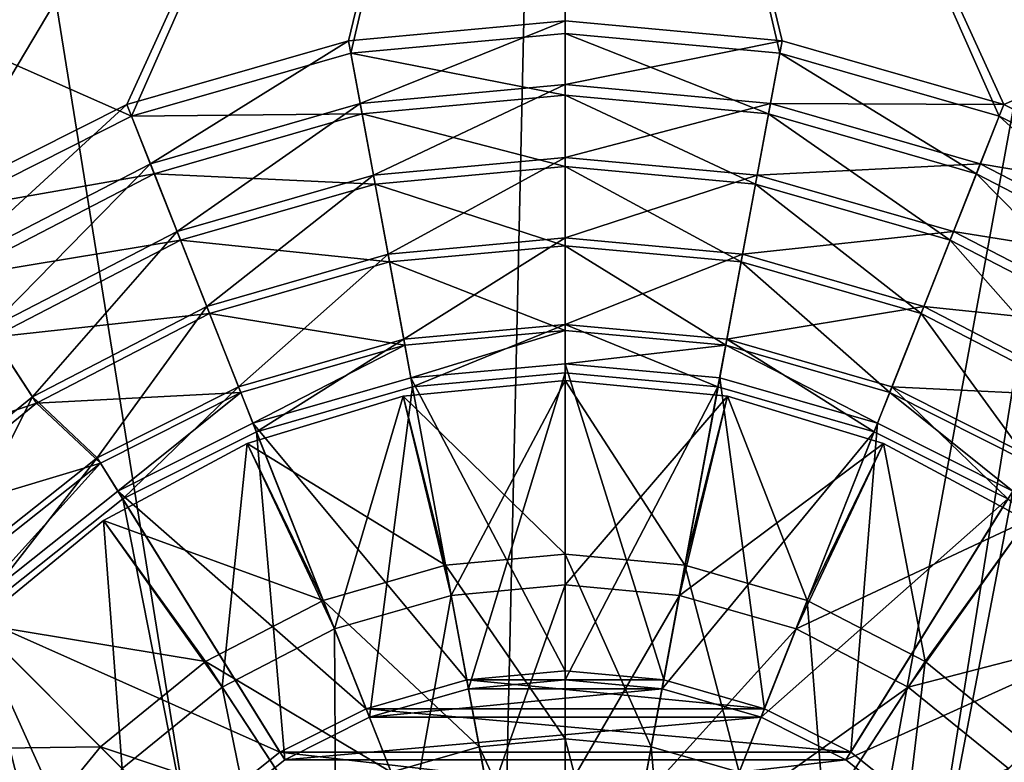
# Model space of a CAD drawing. Header units: metres. Extents: x -1004 to 0, y -808 to 0.
# Tile 74 of 159: x -568 to -449, y -390 to -301. Entities that reach past the tile are written whole.
import ezdxf

# ---------------------------------------------------------------- set-up
doc = ezdxf.new("R2010")
doc.units = ezdxf.units.M

msp = doc.modelspace()

# ---------------------------------------------------------------- linework, layer by layer
at = {"layer": 'None012310'}
for points in [[(-576.767883, -323.616211, 2169.999756), (-554.199829, -312.256042, 2169.999756), (-820.791748, -194.333847, 2169.999756)], [(-820.791748, -194.333847, 2169.999756), (-554.199829, -312.256042, 2169.999756), (-502.018646, -194.333847, 2169.999756)], [(-502.018646, -195.279739, 2167.143799), (-577.560303, -322.301056, 2167.143799), (-820.791748, -195.279739, 2167.143799)], [(-554.747742, -310.821777, 2167.143799), (-577.560303, -322.301056, 2167.143799), (-502.018646, -195.279739, 2167.143799)], [(-528.085999, -303.155945, 2167.143799), (-554.747742, -310.821777, 2167.143799), (-502.018646, -195.279739, 2167.143799)], [(-554.199829, -312.256042, 2169.999756), (-527.81488, -304.667114, 2169.999756), (-502.018646, -194.333847, 2169.999756)], [(-502.018646, -300.764282, 2167.143799), (-528.085999, -303.155945, 2167.143799), (-502.018646, -195.279739, 2167.143799)], [(-502.018646, -194.333847, 2169.999756), (-527.81488, -304.667114, 2169.999756), (-502.018646, -302.29953, 2169.999756)], [(-476.222412, -304.667114, 2169.999756), (-449.837494, -312.256042, 2169.999756), (-502.018646, -194.333847, 2169.999756)], [(-449.837494, -312.256042, 2169.999756), (-427.269409, -323.616211, 2169.999756), (-502.018646, -194.333847, 2169.999756)], [(-502.018646, -194.333847, 2169.999756), (-427.269409, -323.616211, 2169.999756), (-183.245575, -194.333847, 2169.999756)], [(-502.018646, -302.29953, 2169.999756), (-476.222412, -304.667114, 2169.999756), (-502.018646, -194.333847, 2169.999756)], [(-183.245575, -195.279739, 2167.143799), (-449.289581, -310.821777, 2167.143799), (-502.018646, -195.279739, 2167.143799)], [(-449.289581, -310.821777, 2167.143799), (-475.951294, -303.155945, 2167.143799), (-502.018646, -195.279739, 2167.143799)], [(-502.018646, -195.279739, 2167.143799), (-475.951294, -303.155945, 2167.143799), (-502.018646, -300.764282, 2167.143799)], [(-426.47702, -322.301056, 2167.143799), (-449.289581, -310.821777, 2167.143799), (-183.245575, -195.279739, 2167.143799)], [(-528.085999, -303.155945, 2167.143799), (-502.018646, -300.764282, 2167.143799), (-526.68927, -310.699188, 2158.308838)], [(-502.018646, -300.764282, 2167.143799), (-502.018646, -308.43573, 2158.308838), (-526.68927, -310.699188, 2158.308838)], [(-502.018646, -300.764282, 2167.143799), (-475.951294, -303.155945, 2167.143799), (-502.018646, -308.43573, 2158.308838)], [(-551.925049, -317.955048, 2158.308838), (-554.747742, -310.821777, 2167.143799), (-528.085999, -303.155945, 2167.143799)], [(-526.68927, -310.699188, 2158.308838), (-551.925049, -317.955048, 2158.308838), (-528.085999, -303.155945, 2167.143799)], [(-502.018646, -302.29953, 2169.999756), (-527.81488, -304.667114, 2169.999756), (-502.018646, -309.725952, 2161.194092)], [(-476.222412, -304.667114, 2169.999756), (-502.018646, -302.29953, 2169.999756), (-477.575012, -311.96933, 2161.194092)], [(-502.018646, -302.29953, 2169.999756), (-502.018646, -309.725952, 2161.194092), (-477.575012, -311.96933, 2161.194092)], [(-475.951294, -303.155945, 2167.143799), (-477.348053, -310.699188, 2158.308838), (-502.018646, -308.43573, 2158.308838)], [(-475.951294, -303.155945, 2167.143799), (-449.289581, -310.821777, 2167.143799), (-477.348053, -310.699188, 2158.308838)], [(-527.81488, -304.667114, 2169.999756), (-554.199829, -312.256042, 2169.999756), (-526.46228, -311.96933, 2161.194092)], [(-527.81488, -304.667114, 2169.999756), (-526.46228, -311.96933, 2161.194092), (-502.018646, -309.725952, 2161.194092)], [(-477.575012, -311.96933, 2161.194092), (-452.570892, -319.161133, 2161.194092), (-476.222412, -304.667114, 2169.999756)], [(-452.570892, -319.161133, 2161.194092), (-449.837494, -312.256042, 2169.999756), (-476.222412, -304.667114, 2169.999756)], [(-526.68927, -310.699188, 2158.308838), (-502.018646, -308.43573, 2158.308838), (-525.094238, -319.318573, 2150.335205)], [(-502.018646, -308.43573, 2158.308838), (-502.018646, -317.201447, 2150.335205), (-525.094238, -319.318573, 2150.335205)], [(-502.018646, -308.43573, 2158.308838), (-477.348053, -310.699188, 2158.308838), (-502.018646, -317.201447, 2150.335205)], [(-502.018646, -309.725952, 2161.194092), (-526.46228, -311.96933, 2161.194092), (-502.018646, -318.302704, 2153.198975)], [(-477.575012, -311.96933, 2161.194092), (-502.018646, -309.725952, 2161.194092), (-479.136169, -320.402802, 2153.198975)], [(-502.018646, -309.725952, 2161.194092), (-502.018646, -318.302704, 2153.198975), (-479.136169, -320.402802, 2153.198975)], [(-576.209534, -330.535919, 2158.308838), (-577.560303, -322.301056, 2167.143799), (-554.747742, -310.821777, 2167.143799)], [(-551.925049, -317.955048, 2158.308838), (-576.209534, -330.535919, 2158.308838), (-554.747742, -310.821777, 2167.143799)], [(-548.698425, -326.105316, 2150.335205), (-551.925049, -317.955048, 2158.308838), (-526.68927, -310.699188, 2158.308838)], [(-525.094238, -319.318573, 2150.335205), (-548.698425, -326.105316, 2150.335205), (-526.68927, -310.699188, 2158.308838)], [(-477.348053, -310.699188, 2158.308838), (-478.943085, -319.318573, 2150.335205), (-502.018646, -317.201447, 2150.335205)], [(-477.348053, -310.699188, 2158.308838), (-452.112244, -317.955048, 2158.308838), (-478.943085, -319.318573, 2150.335205)], [(-449.289581, -310.821777, 2167.143799), (-452.112244, -317.955048, 2158.308838), (-477.348053, -310.699188, 2158.308838)], [(-449.289581, -310.821777, 2167.143799), (-426.47702, -322.301056, 2167.143799), (-452.112244, -317.955048, 2158.308838)], [(-554.199829, -312.256042, 2169.999756), (-576.767883, -323.616211, 2169.999756), (-551.466431, -319.161133, 2161.194092)], [(-554.199829, -312.256042, 2169.999756), (-551.466431, -319.161133, 2161.194092), (-526.46228, -311.96933, 2161.194092)], [(-526.46228, -311.96933, 2161.194092), (-551.466431, -319.161133, 2161.194092), (-524.901123, -320.402802, 2153.198975)], [(-526.46228, -311.96933, 2161.194092), (-524.901123, -320.402802, 2153.198975), (-502.018646, -318.302704, 2153.198975)], [(-479.136169, -320.402802, 2153.198975), (-455.728973, -327.135315, 2153.198975), (-477.575012, -311.96933, 2161.194092)], [(-455.728973, -327.135315, 2153.198975), (-452.570892, -319.161133, 2161.194092), (-477.575012, -311.96933, 2161.194092)], [(-452.570892, -319.161133, 2161.194092), (-428.51004, -331.631378, 2161.194092), (-449.837494, -312.256042, 2169.999756)], [(-428.51004, -331.631378, 2161.194092), (-427.269409, -323.616211, 2169.999756), (-449.837494, -312.256042, 2169.999756)], [(-525.094238, -319.318573, 2150.335205), (-502.018646, -317.201447, 2150.335205), (-523.331177, -328.846008, 2143.397217)], [(-502.018646, -317.201447, 2150.335205), (-502.018646, -326.890625, 2143.397217), (-523.331177, -328.846008, 2143.397217)], [(-502.018646, -317.201447, 2150.335205), (-478.943085, -319.318573, 2150.335205), (-502.018646, -326.890625, 2143.397217)], [(-571.412842, -337.872803, 2150.335205), (-576.209534, -330.535919, 2158.308838), (-551.925049, -317.955048, 2158.308838)], [(-548.698425, -326.105316, 2150.335205), (-571.412842, -337.872803, 2150.335205), (-551.925049, -317.955048, 2158.308838)], [(-502.018646, -318.302704, 2153.198975), (-524.901123, -320.402802, 2153.198975), (-502.018646, -327.821808, 2146.241211)], [(-479.136169, -320.402802, 2153.198975), (-502.018646, -318.302704, 2153.198975), (-480.868835, -329.762878, 2146.241211)], [(-502.018646, -318.302704, 2153.198975), (-502.018646, -327.821808, 2146.241211), (-480.868835, -329.762878, 2146.241211)], [(-452.112244, -317.955048, 2158.308838), (-455.338867, -326.105316, 2150.335205), (-478.943085, -319.318573, 2150.335205)], [(-452.112244, -317.955048, 2158.308838), (-427.827759, -330.535919, 2158.308838), (-455.338867, -326.105316, 2150.335205)], [(-426.47702, -322.301056, 2167.143799), (-427.827759, -330.535919, 2158.308838), (-452.112244, -317.955048, 2158.308838)], [(-576.767883, -323.616211, 2169.999756), (-575.527283, -331.631378, 2161.194092), (-551.466431, -319.161133, 2161.194092)], [(-551.466431, -319.161133, 2161.194092), (-575.527283, -331.631378, 2161.194092), (-548.30835, -327.135315, 2153.198975)], [(-551.466431, -319.161133, 2161.194092), (-548.30835, -327.135315, 2153.198975), (-524.901123, -320.402802, 2153.198975)], [(-545.131897, -335.114227, 2143.397217), (-548.698425, -326.105316, 2150.335205), (-525.094238, -319.318573, 2150.335205)], [(-523.331177, -328.846008, 2143.397217), (-545.131897, -335.114227, 2143.397217), (-525.094238, -319.318573, 2150.335205)], [(-478.943085, -319.318573, 2150.335205), (-480.706146, -328.846008, 2143.397217), (-502.018646, -326.890625, 2143.397217)], [(-478.943085, -319.318573, 2150.335205), (-455.338867, -326.105316, 2150.335205), (-480.706146, -328.846008, 2143.397217)], [(-455.728973, -327.135315, 2153.198975), (-433.204834, -338.809113, 2153.198975), (-452.570892, -319.161133, 2161.194092)], [(-433.204834, -338.809113, 2153.198975), (-428.51004, -331.631378, 2161.194092), (-452.570892, -319.161133, 2161.194092)], [(-524.901123, -320.402802, 2153.198975), (-548.30835, -327.135315, 2153.198975), (-523.168457, -329.762878, 2146.241211)], [(-524.901123, -320.402802, 2153.198975), (-523.168457, -329.762878, 2146.241211), (-502.018646, -327.821808, 2146.241211)], [(-480.868835, -329.762878, 2146.241211), (-459.23407, -335.985565, 2146.241211), (-479.136169, -320.402802, 2153.198975)], [(-459.23407, -335.985565, 2146.241211), (-455.728973, -327.135315, 2153.198975), (-479.136169, -320.402802, 2153.198975)], [(-566.11084, -345.982605, 2143.397217), (-571.412842, -337.872803, 2150.335205), (-548.698425, -326.105316, 2150.335205)], [(-545.131897, -335.114227, 2143.397217), (-566.11084, -345.982605, 2143.397217), (-548.698425, -326.105316, 2150.335205)], [(-455.338867, -326.105316, 2150.335205), (-458.905396, -335.114227, 2143.397217), (-480.706146, -328.846008, 2143.397217)], [(-455.338867, -326.105316, 2150.335205), (-432.624451, -337.872803, 2150.335205), (-458.905396, -335.114227, 2143.397217)], [(-427.827759, -330.535919, 2158.308838), (-432.624451, -337.872803, 2150.335205), (-455.338867, -326.105316, 2150.335205)], [(-575.527283, -331.631378, 2161.194092), (-570.832458, -338.809113, 2153.198975), (-548.30835, -327.135315, 2153.198975)], [(-548.30835, -327.135315, 2153.198975), (-570.832458, -338.809113, 2153.198975), (-544.803223, -335.985565, 2146.241211)], [(-548.30835, -327.135315, 2153.198975), (-544.803223, -335.985565, 2146.241211), (-523.168457, -329.762878, 2146.241211)], [(-523.331177, -328.846008, 2143.397217), (-502.018646, -326.890625, 2143.397217), (-521.43866, -339.076294, 2137.627197)], [(-502.018646, -327.821808, 2146.241211), (-523.168457, -329.762878, 2146.241211), (-502.018646, -338.016815, 2140.483154)], [(-502.018646, -326.890625, 2143.397217), (-502.018646, -337.294495, 2137.627197), (-521.43866, -339.076294, 2137.627197)], [(-502.018646, -326.890625, 2143.397217), (-480.706146, -328.846008, 2143.397217), (-502.018646, -337.294495, 2137.627197)], [(-480.868835, -329.762878, 2146.241211), (-502.018646, -327.821808, 2146.241211), (-482.723938, -339.787689, 2140.483154)], [(-502.018646, -327.821808, 2146.241211), (-502.018646, -338.016815, 2140.483154), (-482.723938, -339.787689, 2140.483154)], [(-459.23407, -335.985565, 2146.241211), (-438.415466, -346.775421, 2146.241211), (-455.728973, -327.135315, 2153.198975)], [(-438.415466, -346.775421, 2146.241211), (-433.204834, -338.809113, 2153.198975), (-455.728973, -327.135315, 2153.198975)], [(-541.301453, -344.787262, 2137.627197), (-545.131897, -335.114227, 2143.397217), (-523.331177, -328.846008, 2143.397217)], [(-521.43866, -339.076294, 2137.627197), (-541.301453, -344.787262, 2137.627197), (-523.331177, -328.846008, 2143.397217)], [(-480.706146, -328.846008, 2143.397217), (-482.598633, -339.076294, 2137.627197), (-502.018646, -337.294495, 2137.627197)], [(-480.706146, -328.846008, 2143.397217), (-458.905396, -335.114227, 2143.397217), (-482.598633, -339.076294, 2137.627197)], [(-523.168457, -329.762878, 2146.241211), (-544.803223, -335.985565, 2146.241211), (-521.313354, -339.787689, 2140.483154)], [(-523.168457, -329.762878, 2146.241211), (-521.313354, -339.787689, 2140.483154), (-502.018646, -338.016815, 2140.483154)], [(-482.723938, -339.787689, 2140.483154), (-462.988892, -345.463959, 2140.483154), (-480.868835, -329.762878, 2146.241211)], [(-462.988892, -345.463959, 2140.483154), (-459.23407, -335.985565, 2146.241211), (-480.868835, -329.762878, 2146.241211)], [(-558.303406, -353.343445, 2137.627197), (-566.11084, -345.982605, 2143.397217), (-545.131897, -335.114227, 2143.397217)], [(-541.301453, -344.787262, 2137.627197), (-558.303406, -353.343445, 2137.627197), (-545.131897, -335.114227, 2143.397217)], [(-458.905396, -335.114227, 2143.397217), (-462.73587, -344.787262, 2137.627197), (-482.598633, -339.076294, 2137.627197)], [(-458.905396, -335.114227, 2143.397217), (-437.926453, -345.982605, 2143.397217), (-462.73587, -344.787262, 2137.627197)], [(-432.624451, -337.872803, 2150.335205), (-437.926453, -345.982605, 2143.397217), (-458.905396, -335.114227, 2143.397217)], [(-570.832458, -338.809113, 2153.198975), (-565.621826, -346.775421, 2146.241211), (-544.803223, -335.985565, 2146.241211)], [(-544.803223, -335.985565, 2146.241211), (-565.621826, -346.775421, 2146.241211), (-541.048401, -345.463959, 2140.483154)], [(-544.803223, -335.985565, 2146.241211), (-541.048401, -345.463959, 2140.483154), (-521.313354, -339.787689, 2140.483154)], [(-462.988892, -345.463959, 2140.483154), (-446.10199, -353.965118, 2140.483154), (-459.23407, -335.985565, 2146.241211)], [(-446.10199, -353.965118, 2140.483154), (-438.415466, -346.775421, 2146.241211), (-459.23407, -335.985565, 2146.241211)], [(-521.43866, -339.076294, 2137.627197), (-502.018646, -337.294495, 2137.627197), (-520.380676, -344.793427, 2137.627197)], [(-502.018646, -337.294495, 2137.627197), (-502.018646, -343.108734, 2137.627197), (-520.380676, -344.793427, 2137.627197)], [(-502.018646, -343.108734, 2137.627197), (-502.018646, -337.294495, 2137.627197), (-483.656647, -344.793427, 2137.627197)], [(-502.018646, -337.294495, 2137.627197), (-482.598633, -339.076294, 2137.627197), (-483.656647, -344.793427, 2137.627197)], [(-566.11084, -345.982605, 2143.397217), (-584.838867, -361.195892, 2143.397217), (-571.412842, -337.872803, 2150.335205)], [(-521.313354, -339.787689, 2140.483154), (-520.586975, -343.721161, 2140.483154), (-502.018646, -338.016815, 2140.483154)], [(-520.586975, -343.721161, 2140.483154), (-502.018646, -342.016815, 2140.483154), (-502.018646, -338.016815, 2140.483154)], [(-502.018646, -338.016815, 2140.483154), (-502.018646, -342.016815, 2140.483154), (-482.723938, -339.787689, 2140.483154)], [(-565.621826, -346.775421, 2146.241211), (-570.832458, -338.809113, 2153.198975), (-590.937866, -355.14978, 2153.198975)], [(-541.301453, -344.787262, 2137.627197), (-521.43866, -339.076294, 2137.627197), (-539.161316, -350.193268, 2137.627197)], [(-541.048401, -345.463959, 2140.483154), (-539.579224, -349.184357, 2140.483154), (-521.313354, -339.787689, 2140.483154)], [(-539.579224, -349.184357, 2140.483154), (-520.586975, -343.721161, 2140.483154), (-521.313354, -339.787689, 2140.483154)], [(-521.43866, -339.076294, 2137.627197), (-520.380676, -344.793427, 2137.627197), (-539.161316, -350.193268, 2137.627197)], [(-502.018646, -342.016815, 2140.483154), (-483.450317, -343.721161, 2140.483154), (-482.723938, -339.787689, 2140.483154)], [(-483.656647, -344.793427, 2137.627197), (-482.598633, -339.076294, 2137.627197), (-464.876007, -350.193268, 2137.627197)], [(-482.723938, -339.787689, 2140.483154), (-483.450317, -343.721161, 2140.483154), (-464.458099, -349.184357, 2140.483154)], [(-462.988892, -345.463959, 2140.483154), (-482.723938, -339.787689, 2140.483154), (-464.458099, -349.184357, 2140.483154)], [(-482.598633, -339.076294, 2137.627197), (-462.73587, -344.787262, 2137.627197), (-464.876007, -350.193268, 2137.627197)], [(-502.018646, -342.016815, 2140.483154), (-520.586975, -343.721161, 2140.483154), (-502.018646, -378.966766, 2169.999756)], [(-502.018646, -378.966766, 2169.999756), (-490.176819, -380.053711, 2169.999756), (-502.018646, -342.016815, 2140.483154)], [(-490.176819, -380.053711, 2169.999756), (-483.450317, -343.721161, 2140.483154), (-502.018646, -342.016815, 2140.483154)], [(-513.656921, -381.126495, 2167.143799), (-520.380676, -344.793427, 2137.627197), (-502.018646, -343.108734, 2137.627197)], [(-502.018646, -380.058685, 2167.143799), (-513.656921, -381.126495, 2167.143799), (-502.018646, -343.108734, 2137.627197)], [(-502.018646, -343.108734, 2137.627197), (-483.656647, -344.793427, 2137.627197), (-502.018646, -380.058685, 2167.143799)], [(-520.586975, -343.721161, 2140.483154), (-539.579224, -349.184357, 2140.483154), (-513.860474, -380.053711, 2169.999756)], [(-520.586975, -343.721161, 2140.483154), (-513.860474, -380.053711, 2169.999756), (-502.018646, -378.966766, 2169.999756)], [(-490.176819, -380.053711, 2169.999756), (-478.064697, -383.537811, 2169.999756), (-483.450317, -343.721161, 2140.483154)], [(-478.064697, -383.537811, 2169.999756), (-464.458099, -349.184357, 2140.483154), (-483.450317, -343.721161, 2140.483154)], [(-565.621826, -346.775421, 2146.241211), (-557.935303, -353.965118, 2140.483154), (-541.048401, -345.463959, 2140.483154)], [(-558.303406, -353.343445, 2137.627197), (-541.301453, -344.787262, 2137.627197), (-555.238403, -358.28421, 2137.627197)], [(-557.935303, -353.965118, 2140.483154), (-555.829834, -357.36615, 2140.483154), (-541.048401, -345.463959, 2140.483154)], [(-555.829834, -357.36615, 2140.483154), (-539.579224, -349.184357, 2140.483154), (-541.048401, -345.463959, 2140.483154)], [(-541.301453, -344.787262, 2137.627197), (-539.161316, -350.193268, 2137.627197), (-555.238403, -358.28421, 2137.627197)], [(-525.560547, -384.549042, 2167.143799), (-539.161316, -350.193268, 2137.627197), (-520.380676, -344.793427, 2137.627197)], [(-513.656921, -381.126495, 2167.143799), (-525.560547, -384.549042, 2167.143799), (-520.380676, -344.793427, 2137.627197)], [(-483.656647, -344.793427, 2137.627197), (-490.380402, -381.126495, 2167.143799), (-502.018646, -380.058685, 2167.143799)], [(-483.656647, -344.793427, 2137.627197), (-464.876007, -350.193268, 2137.627197), (-490.380402, -381.126495, 2167.143799)], [(-464.876007, -350.193268, 2137.627197), (-462.73587, -344.787262, 2137.627197), (-448.798889, -358.28421, 2137.627197)], [(-448.207489, -357.36615, 2140.483154), (-462.988892, -345.463959, 2140.483154), (-464.458099, -349.184357, 2140.483154)], [(-446.10199, -353.965118, 2140.483154), (-462.988892, -345.463959, 2140.483154), (-448.207489, -357.36615, 2140.483154)], [(-437.926453, -345.982605, 2143.397217), (-445.733917, -353.343445, 2137.627197), (-462.73587, -344.787262, 2137.627197)], [(-462.73587, -344.787262, 2137.627197), (-445.733917, -353.343445, 2137.627197), (-448.798889, -358.28421, 2137.627197)], [(-584.204834, -361.878784, 2146.241211), (-565.621826, -346.775421, 2146.241211), (-590.937866, -355.14978, 2153.198975)], [(-577.482239, -368.552521, 2137.627197), (-584.838867, -361.195892, 2143.397217), (-566.11084, -345.982605, 2143.397217)], [(-557.935303, -353.965118, 2140.483154), (-565.621826, -346.775421, 2146.241211), (-584.204834, -361.878784, 2146.241211)], [(-558.303406, -353.343445, 2137.627197), (-577.482239, -368.552521, 2137.627197), (-566.11084, -345.982605, 2143.397217)], [(-539.579224, -349.184357, 2140.483154), (-555.829834, -357.36615, 2140.483154), (-525.972595, -383.537811, 2169.999756)], [(-539.579224, -349.184357, 2140.483154), (-525.972595, -383.537811, 2169.999756), (-513.860474, -380.053711, 2169.999756)], [(-478.064697, -383.537811, 2169.999756), (-467.691345, -388.761688, 2169.999756), (-464.458099, -349.184357, 2140.483154)], [(-467.691345, -388.761688, 2169.999756), (-448.207489, -357.36615, 2140.483154), (-464.458099, -349.184357, 2140.483154)], [(-535.760254, -389.683258, 2167.143799), (-555.238403, -358.28421, 2137.627197), (-539.161316, -350.193268, 2137.627197)], [(-525.560547, -384.549042, 2167.143799), (-535.760254, -389.683258, 2167.143799), (-539.161316, -350.193268, 2137.627197)], [(-464.876007, -350.193268, 2137.627197), (-478.476776, -384.549042, 2167.143799), (-490.380402, -381.126495, 2167.143799)], [(-464.876007, -350.193268, 2137.627197), (-448.798889, -358.28421, 2137.627197), (-478.476776, -384.549042, 2167.143799)], [(-576.993774, -369.085602, 2140.483154), (-557.935303, -353.965118, 2140.483154), (-584.204834, -361.878784, 2146.241211)], [(-577.482239, -368.552521, 2137.627197), (-558.303406, -353.343445, 2137.627197), (-573.370911, -372.663788, 2137.627197)], [(-576.993774, -369.085602, 2140.483154), (-574.170776, -371.919464, 2140.483154), (-557.935303, -353.965118, 2140.483154)], [(-574.170776, -371.919464, 2140.483154), (-555.829834, -357.36615, 2140.483154), (-557.935303, -353.965118, 2140.483154)], [(-558.303406, -353.343445, 2137.627197), (-555.238403, -358.28421, 2137.627197), (-573.370911, -372.663788, 2137.627197)], [(-555.829834, -357.36615, 2140.483154), (-574.170776, -371.919464, 2140.483154), (-536.345947, -388.761688, 2169.999756)], [(-555.829834, -357.36615, 2140.483154), (-536.345947, -388.761688, 2169.999756), (-525.972595, -383.537811, 2169.999756)], [(-467.691345, -388.761688, 2169.999756), (-456.00415, -398.036957, 2169.999756), (-448.207489, -357.36615, 2140.483154)], [(-456.00415, -398.036957, 2169.999756), (-429.866547, -371.919464, 2140.483154), (-448.207489, -357.36615, 2140.483154)], [(-547.243347, -398.791382, 2167.143799), (-573.370911, -372.663788, 2137.627197), (-555.238403, -358.28421, 2137.627197)], [(-535.760254, -389.683258, 2167.143799), (-547.243347, -398.791382, 2167.143799), (-555.238403, -358.28421, 2137.627197)], [(-448.798889, -358.28421, 2137.627197), (-468.277069, -389.683258, 2167.143799), (-478.476776, -384.549042, 2167.143799)], [(-448.798889, -358.28421, 2137.627197), (-430.666382, -372.663788, 2137.627197), (-468.277069, -389.683258, 2167.143799)], [(-574.170776, -371.919464, 2140.483154), (-588.696167, -390.249329, 2140.483154), (-548.033142, -398.036957, 2169.999756)], [(-556.351501, -410.274506, 2167.143799), (-587.750549, -390.796326, 2137.627197), (-573.370911, -372.663788, 2137.627197)], [(-574.170776, -371.919464, 2140.483154), (-548.033142, -398.036957, 2169.999756), (-536.345947, -388.761688, 2169.999756)], [(-547.243347, -398.791382, 2167.143799), (-556.351501, -410.274506, 2167.143799), (-573.370911, -372.663788, 2137.627197)], [(-430.666382, -372.663788, 2137.627197), (-456.793945, -398.791382, 2167.143799), (-468.277069, -389.683258, 2167.143799)], [(-430.666382, -372.663788, 2137.627197), (-416.286774, -390.796326, 2137.627197), (-456.793945, -398.791382, 2167.143799)], [(-456.00415, -398.036957, 2169.999756), (-446.746582, -409.717224, 2169.999756), (-429.866547, -371.919464, 2140.483154)], [(-513.860474, -380.053711, 2169.999756), (-525.972595, -383.537811, 2169.999756), (-478.064697, -383.537811, 2169.999756)], [(-502.018646, -378.966766, 2169.999756), (-513.860474, -380.053711, 2169.999756), (-490.176819, -380.053711, 2169.999756)], [(-513.860474, -380.053711, 2169.999756), (-478.064697, -383.537811, 2169.999756), (-490.176819, -380.053711, 2169.999756)], [(-502.018646, -380.058685, 2167.143799), (-490.380402, -381.126495, 2167.143799), (-513.656921, -381.126495, 2167.143799)], [(-490.380402, -381.126495, 2167.143799), (-525.560547, -384.549042, 2167.143799), (-513.656921, -381.126495, 2167.143799)], [(-490.380402, -381.126495, 2167.143799), (-478.476776, -384.549042, 2167.143799), (-525.560547, -384.549042, 2167.143799)], [(-525.972595, -383.537811, 2169.999756), (-536.345947, -388.761688, 2169.999756), (-467.691345, -388.761688, 2169.999756)], [(-525.972595, -383.537811, 2169.999756), (-467.691345, -388.761688, 2169.999756), (-478.064697, -383.537811, 2169.999756)], [(-478.476776, -384.549042, 2167.143799), (-535.760254, -389.683258, 2167.143799), (-525.560547, -384.549042, 2167.143799)], [(-478.476776, -384.549042, 2167.143799), (-468.277069, -389.683258, 2167.143799), (-535.760254, -389.683258, 2167.143799)], [(-536.345947, -388.761688, 2169.999756), (-548.033142, -398.036957, 2169.999756), (-456.00415, -398.036957, 2169.999756)], [(-536.345947, -388.761688, 2169.999756), (-456.00415, -398.036957, 2169.999756), (-467.691345, -388.761688, 2169.999756)], [(-468.277069, -389.683258, 2167.143799), (-547.243347, -398.791382, 2167.143799), (-535.760254, -389.683258, 2167.143799)], [(-468.277069, -389.683258, 2167.143799), (-456.793945, -398.791382, 2167.143799), (-547.243347, -398.791382, 2167.143799)]]:
    msp.add_3dface(points, dxfattribs=at)
at = {"layer": 'None012318'}
for points in [[(-502.018646, -344.016083, 2136.719971), (-521.52771, -345.937561, 2136.719971), (-502.018646, -364.937134, 2147.430664)], [(-502.018646, -344.016083, 2134.872559), (-521.52771, -345.937561, 2134.872559), (-502.018646, -344.016083, 2136.719971)], [(-521.52771, -345.937561, 2134.872559), (-521.52771, -345.937561, 2136.719971), (-502.018646, -344.016083, 2136.719971)], [(-521.52771, -345.937561, 2134.872559), (-502.018646, -344.016083, 2134.872559), (-515.736755, -369.885101, 2129.237549)], [(-502.018646, -344.016083, 2134.872559), (-502.018646, -368.626495, 2129.237549), (-515.736755, -369.885101, 2129.237549)], [(-502.018646, -344.016083, 2134.872559), (-482.509613, -345.937561, 2134.872559), (-502.018646, -368.626495, 2129.237549)], [(-502.018646, -344.016083, 2136.719971), (-482.509613, -345.937561, 2136.719971), (-502.018646, -344.016083, 2134.872559)], [(-482.509613, -345.937561, 2136.719971), (-482.509613, -345.937561, 2134.872559), (-502.018646, -344.016083, 2134.872559)], [(-482.509613, -345.937561, 2136.719971), (-502.018646, -344.016083, 2136.719971), (-487.629211, -366.257324, 2147.430664)], [(-502.018646, -344.016083, 2136.719971), (-502.018646, -364.937134, 2147.430664), (-487.629211, -366.257324, 2147.430664)], [(-521.52771, -345.937561, 2136.719971), (-540.286987, -351.628143, 2136.719971), (-516.408081, -366.257324, 2147.430664)], [(-521.52771, -345.937561, 2134.872559), (-540.286987, -351.628143, 2134.872559), (-521.52771, -345.937561, 2136.719971)], [(-540.286987, -351.628143, 2134.872559), (-540.286987, -351.628143, 2136.719971), (-521.52771, -345.937561, 2136.719971)], [(-540.286987, -351.628143, 2134.872559), (-521.52771, -345.937561, 2134.872559), (-529.769165, -373.919739, 2129.237549)], [(-529.769165, -373.919739, 2129.237549), (-521.52771, -345.937561, 2134.872559), (-515.736755, -369.885101, 2129.237549)], [(-521.52771, -345.937561, 2136.719971), (-516.408081, -366.257324, 2147.430664), (-502.018646, -364.937134, 2147.430664)], [(-482.509613, -345.937561, 2134.872559), (-488.300537, -369.885101, 2129.237549), (-502.018646, -368.626495, 2129.237549)], [(-482.509613, -345.937561, 2134.872559), (-463.750305, -351.628143, 2134.872559), (-488.300537, -369.885101, 2129.237549)], [(-487.629211, -366.257324, 2147.430664), (-472.910126, -370.48941, 2147.430664), (-482.509613, -345.937561, 2136.719971)], [(-482.509613, -345.937561, 2136.719971), (-463.750305, -351.628143, 2136.719971), (-482.509613, -345.937561, 2134.872559)], [(-463.750305, -351.628143, 2136.719971), (-463.750305, -351.628143, 2134.872559), (-482.509613, -345.937561, 2134.872559)], [(-472.910126, -370.48941, 2147.430664), (-463.750305, -351.628143, 2136.719971), (-482.509613, -345.937561, 2136.719971)], [(-540.286987, -351.628143, 2136.719971), (-557.575684, -360.86911, 2136.719971), (-531.127197, -370.48941, 2147.430664)], [(-540.286987, -351.628143, 2134.872559), (-557.575684, -360.86911, 2134.872559), (-540.286987, -351.628143, 2136.719971)], [(-557.575684, -360.86911, 2134.872559), (-557.575684, -360.86911, 2136.719971), (-540.286987, -351.628143, 2136.719971)], [(-557.575684, -360.86911, 2134.872559), (-540.286987, -351.628143, 2134.872559), (-543.272583, -380.915344, 2129.237549)], [(-543.272583, -380.915344, 2129.237549), (-540.286987, -351.628143, 2134.872559), (-529.769165, -373.919739, 2129.237549)], [(-540.286987, -351.628143, 2136.719971), (-531.127197, -370.48941, 2147.430664), (-516.408081, -366.257324, 2147.430664)], [(-463.750305, -351.628143, 2134.872559), (-474.268158, -373.919739, 2129.237549), (-488.300537, -369.885101, 2129.237549)], [(-463.750305, -351.628143, 2134.872559), (-446.461639, -360.86911, 2134.872559), (-474.268158, -373.919739, 2129.237549)], [(-463.750305, -351.628143, 2136.719971), (-472.910126, -370.48941, 2147.430664), (-458.74588, -377.827362, 2147.430664)], [(-463.750305, -351.628143, 2136.719971), (-446.461639, -360.86911, 2136.719971), (-463.750305, -351.628143, 2134.872559)], [(-446.461639, -360.86911, 2136.719971), (-446.461639, -360.86911, 2134.872559), (-463.750305, -351.628143, 2134.872559)], [(-446.461639, -360.86911, 2136.719971), (-463.750305, -351.628143, 2136.719971), (-458.74588, -377.827362, 2147.430664)], [(-557.575684, -360.86911, 2136.719971), (-572.729309, -373.30542, 2136.719971), (-545.291443, -377.827362, 2147.430664)], [(-557.575684, -360.86911, 2134.872559), (-572.729309, -373.30542, 2134.872559), (-557.575684, -360.86911, 2136.719971)], [(-572.729309, -373.30542, 2134.872559), (-572.729309, -373.30542, 2136.719971), (-557.575684, -360.86911, 2136.719971)], [(-572.729309, -373.30542, 2134.872559), (-557.575684, -360.86911, 2134.872559), (-555.327148, -390.707611, 2129.237549)], [(-557.575684, -360.86911, 2136.719971), (-545.291443, -377.827362, 2147.430664), (-531.127197, -370.48941, 2147.430664)], [(-555.327148, -390.707611, 2129.237549), (-557.575684, -360.86911, 2134.872559), (-543.272583, -380.915344, 2129.237549)], [(-446.461639, -360.86911, 2134.872559), (-460.76474, -380.915344, 2129.237549), (-474.268158, -373.919739, 2129.237549)], [(-446.461639, -360.86911, 2134.872559), (-431.307983, -373.30542, 2134.872559), (-460.76474, -380.915344, 2129.237549)], [(-446.461639, -360.86911, 2136.719971), (-458.74588, -377.827362, 2147.430664), (-446.101379, -388.098816, 2147.430664)], [(-502.018646, -364.937134, 2147.430664), (-516.408081, -366.257324, 2147.430664), (-502.018646, -387.148651, 2155.620361)], [(-487.629211, -366.257324, 2147.430664), (-502.018646, -364.937134, 2147.430664), (-491.670898, -388.098053, 2155.620361)], [(-502.018646, -364.937134, 2147.430664), (-502.018646, -387.148651, 2155.620361), (-491.670898, -388.098053, 2155.620361)], [(-516.408081, -366.257324, 2147.430664), (-531.127197, -370.48941, 2147.430664), (-512.366455, -388.098053, 2155.620361)], [(-516.408081, -366.257324, 2147.430664), (-512.366455, -388.098053, 2155.620361), (-502.018646, -387.148651, 2155.620361)], [(-491.670898, -388.098053, 2155.620361), (-481.08606, -391.141418, 2155.620361), (-487.629211, -366.257324, 2147.430664)], [(-481.08606, -391.141418, 2155.620361), (-472.910126, -370.48941, 2147.430664), (-487.629211, -366.257324, 2147.430664)], [(-515.736755, -369.885101, 2129.237549), (-502.018646, -368.626495, 2129.237549), (-511.192566, -394.441437, 2125.187256)], [(-502.018646, -368.626495, 2129.237549), (-502.018646, -393.599762, 2125.187256), (-511.192566, -394.441437, 2125.187256)], [(-502.018646, -368.626495, 2129.237549), (-488.300537, -369.885101, 2129.237549), (-502.018646, -393.599762, 2125.187256)], [(-531.127197, -370.48941, 2147.430664), (-545.291443, -377.827362, 2147.430664), (-522.951233, -391.141418, 2155.620361)], [(-531.127197, -370.48941, 2147.430664), (-522.951233, -391.141418, 2155.620361), (-512.366455, -388.098053, 2155.620361)], [(-515.736755, -369.885101, 2129.237549), (-520.57666, -397.139557, 2125.187256), (-529.769165, -373.919739, 2129.237549)], [(-515.736755, -369.885101, 2129.237549), (-511.192566, -394.441437, 2125.187256), (-520.57666, -397.139557, 2125.187256)], [(-488.300537, -369.885101, 2129.237549), (-492.844757, -394.441437, 2125.187256), (-502.018646, -393.599762, 2125.187256)], [(-488.300537, -369.885101, 2129.237549), (-474.268158, -373.919739, 2129.237549), (-492.844757, -394.441437, 2125.187256)], [(-472.910126, -370.48941, 2147.430664), (-481.08606, -391.141418, 2155.620361), (-470.900238, -396.418304, 2155.620361)], [(-458.74588, -377.827362, 2147.430664), (-472.910126, -370.48941, 2147.430664), (-470.900238, -396.418304, 2155.620361)], [(-572.729309, -373.30542, 2136.719971), (-585.165588, -388.459076, 2136.719971), (-557.935913, -388.098816, 2147.430664)], [(-585.165588, -388.459076, 2134.872559), (-572.729309, -373.30542, 2134.872559), (-565.119385, -402.762177, 2129.237549)], [(-572.729309, -373.30542, 2136.719971), (-557.935913, -388.098816, 2147.430664), (-545.291443, -377.827362, 2147.430664)], [(-565.119385, -402.762177, 2129.237549), (-572.729309, -373.30542, 2134.872559), (-555.327148, -390.707611, 2129.237549)], [(-529.769165, -373.919739, 2129.237549), (-529.606934, -401.817841, 2125.187256), (-543.272583, -380.915344, 2129.237549)], [(-520.57666, -397.139557, 2125.187256), (-529.606934, -401.817841, 2125.187256), (-529.769165, -373.919739, 2129.237549)], [(-474.268158, -373.919739, 2129.237549), (-483.460663, -397.139557, 2125.187256), (-492.844757, -394.441437, 2125.187256)], [(-474.268158, -373.919739, 2129.237549), (-460.76474, -380.915344, 2129.237549), (-483.460663, -397.139557, 2125.187256)], [(-431.307983, -373.30542, 2134.872559), (-448.710175, -390.707611, 2129.237549), (-460.76474, -380.915344, 2129.237549)], [(-545.291443, -377.827362, 2147.430664), (-557.935913, -388.098816, 2147.430664), (-533.137085, -396.418304, 2155.620361)], [(-545.291443, -377.827362, 2147.430664), (-533.137085, -396.418304, 2155.620361), (-522.951233, -391.141418, 2155.620361)], [(-458.74588, -377.827362, 2147.430664), (-470.900238, -396.418304, 2155.620361), (-461.807312, -403.804749, 2155.620361)], [(-446.101379, -388.098816, 2147.430664), (-458.74588, -377.827362, 2147.430664), (-461.807312, -403.804749, 2155.620361)], [(-543.272583, -380.915344, 2129.237549), (-537.668396, -408.366364, 2125.187256), (-555.327148, -390.707611, 2129.237549)], [(-529.606934, -401.817841, 2125.187256), (-537.668396, -408.366364, 2125.187256), (-543.272583, -380.915344, 2129.237549)], [(-460.76474, -380.915344, 2129.237549), (-474.430359, -401.817841, 2125.187256), (-483.460663, -397.139557, 2125.187256)], [(-460.76474, -380.915344, 2129.237549), (-448.710175, -390.707611, 2129.237549), (-474.430359, -401.817841, 2125.187256)], [(-502.018646, -387.148651, 2155.620361), (-512.366455, -388.098053, 2155.620361), (-502.018646, -410.182739, 2161.084473)], [(-491.670898, -388.098053, 2155.620361), (-502.018646, -387.148651, 2155.620361), (-495.862244, -410.747559, 2161.084473)], [(-502.018646, -387.148651, 2155.620361), (-502.018646, -410.182739, 2161.084473), (-495.862244, -410.747559, 2161.084473)], [(-585.165588, -388.459076, 2136.719971), (-568.207397, -400.743317, 2147.430664), (-557.935913, -388.098816, 2147.430664)], [(-557.935913, -388.098816, 2147.430664), (-568.207397, -400.743317, 2147.430664), (-542.22998, -403.804749, 2155.620361)], [(-557.935913, -388.098816, 2147.430664), (-542.22998, -403.804749, 2155.620361), (-533.137085, -396.418304, 2155.620361)], [(-512.366455, -388.098053, 2155.620361), (-522.951233, -391.141418, 2155.620361), (-508.175079, -410.747559, 2161.084473)], [(-512.366455, -388.098053, 2155.620361), (-508.175079, -410.747559, 2161.084473), (-502.018646, -410.182739, 2161.084473)], [(-495.862244, -410.747559, 2161.084473), (-489.564789, -412.558228, 2161.084473), (-491.670898, -388.098053, 2155.620361)], [(-489.564789, -412.558228, 2161.084473), (-481.08606, -391.141418, 2155.620361), (-491.670898, -388.098053, 2155.620361)], [(-461.807312, -403.804749, 2155.620361), (-454.420868, -412.897675, 2155.620361), (-446.101379, -388.098816, 2147.430664)], [(-454.420868, -412.897675, 2155.620361), (-435.829926, -400.743317, 2147.430664), (-446.101379, -388.098816, 2147.430664)], [(-572.11499, -416.265594, 2129.237549), (-585.165588, -388.459076, 2134.872559), (-565.119385, -402.762177, 2129.237549)]]:
    msp.add_3dface(points, dxfattribs=at)
at = {"layer": 'None012349'}
for points in [[(-787.024658, -763.271118, 90), (-994.037292, -10, 90), (-533.424561, -638.481384, 90)], [(-994.037292, -10, 90), (-526.238708, -632.856445, 90), (-533.424561, -638.481384, 90)], [(-10, -10, 90), (-502.018646, -625.846375, 90), (-994.037292, -10, 90)], [(-502.018646, -625.846375, 90), (-510.034576, -626.560547, 90), (-994.037292, -10, 90)], [(-994.037292, -10, 90), (-510.034576, -626.560547, 90), (-518.256042, -628.853394, 90)], [(-518.256042, -628.853394, 90), (-526.238708, -632.856445, 90), (-994.037292, -10, 90)], [(-494.003571, -626.560364, 90), (-502.018646, -625.846375, 90), (-10, -10, 90)], [(-485.779327, -628.854126, 90), (-494.003571, -626.560364, 90), (-10, -10, 90)], [(-477.800262, -632.855408, 90), (-485.779327, -628.854126, 90), (-10, -10, 90)], [(-10, -10, 90), (-470.61264, -638.481506, 90), (-477.800262, -632.855408, 90)], [(-217.024689, -763.271118, 90), (-470.61264, -638.481506, 90), (-10, -10, 90)], [(-940.709534, -322.106171, 114.400673), (-513.875122, -606.131226, 109.443001), (-598.695557, -78.099586, 118.659828)], [(-598.695557, -78.099586, 118.659828), (-513.875122, -606.131226, 109.443001), (-502.018616, -79.224953, 118.640182)], [(-502.018616, -79.224953, 118.640182), (-502.018646, -605.043579, 109.461983), (-405.341431, -78.099579, 118.659828)], [(-502.018646, -605.043579, 109.461983), (-490.16217, -606.131226, 109.443001), (-405.341431, -78.099579, 118.659828)], [(-405.341431, -78.099579, 118.659828), (-490.16217, -606.131226, 109.443001), (-63.327908, -322.10611, 114.400681)], [(-513.875122, -606.131226, 109.443001), (-502.018646, -605.043579, 109.461983), (-502.018616, -79.224953, 118.640182)], [(-940.709534, -322.106171, 114.400673), (-941.270813, -397.57312, 113.083397), (-513.875122, -606.131226, 109.443001)], [(-490.16217, -606.131226, 109.443001), (-62.766594, -397.573273, 113.083397), (-63.327908, -322.10611, 114.400681)]]:
    msp.add_3dface(points, dxfattribs=at)

doc.saveas('drawing.dxf')
